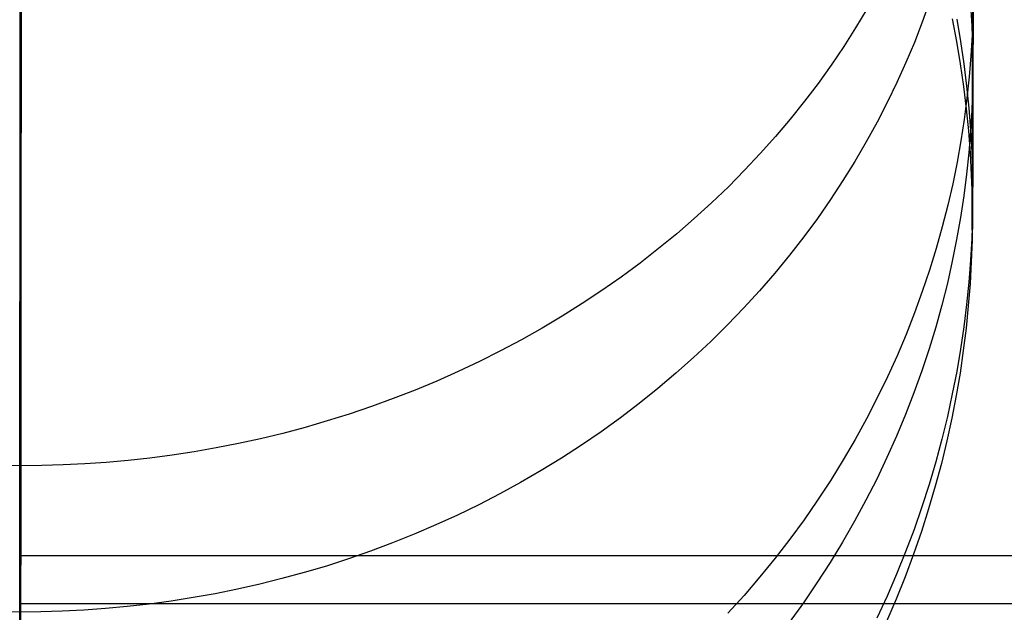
# Model space of a CAD drawing. Extents: x -37 to 483, y -973 to -253.
# Tile 56 of 197: x 223 to 236, y -960 to -952. Entities that reach past the tile are written whole.
import ezdxf

# ---------------------------------------------------------------- set-up
doc = ezdxf.new("R2010")
doc.units = 0
doc.layers.add('LIVELLO_03', color=5, linetype='CONTINUOUS')
doc.layers.add('PREDEFINITO', color=7, linetype='CONTINUOUS')

msp = doc.modelspace()

# ---------------------------------------------------------------- linework, layer by layer
at = {"layer": 'LIVELLO_03'}
for p, q in [((222.734, -951.81, 671.008), (222.735, -950.655, 672.307)), ((235.676, -951.459, 613.18), (235.675, -951.932, 614.444)), ((235.083, -951.569, 656.292), (234.985, -951.844, 656.402)), ((235.641, -951.61, 644.455), (235.657, -951.899, 644.512)), ((235.671, -952.042, 645.941), (235.672, -951.578, 647.249)), ((222.747, -951.683, 589.56), (222.747, -952.807, 590.78)), ((234.235, -951.666, 600.675), (234.081, -951.922, 600.533)), ((235.672, -951.738, 613.085), (235.663, -952.019, 612.99)), ((222.734, -952.952, 669.659), (222.734, -951.81, 671.008)), ((234.985, -951.844, 656.402), (234.878, -952.119, 656.512)), ((235.39, -951.797, 634.062), (235.449, -952.105, 634.068)), ((235.455, -951.802, 623.939), (235.507, -952.107, 623.892)), ((234.081, -951.922, 600.533), (233.919, -952.176, 600.393)), ((235.663, -952.019, 612.99), (235.646, -952.303, 612.894)), ((235.657, -951.899, 644.512), (235.667, -952.185, 644.568)), ((235.675, -951.932, 614.444), (235.674, -952.368, 615.72)), ((234.878, -952.119, 656.512), (234.764, -952.392, 656.622)), ((235.449, -952.105, 634.068), (235.501, -952.411, 634.074)), ((235.507, -952.107, 623.892), (235.551, -952.411, 623.845)), ((235.67, -952.469, 644.624), (235.671, -952.042, 645.941)), ((233.919, -952.176, 600.393), (233.749, -952.428, 600.254)), ((235.667, -952.185, 644.568), (235.67, -952.469, 644.624)), ((234.764, -952.392, 656.622), (234.641, -952.665, 656.731)), ((235.501, -952.411, 634.074), (235.545, -952.717, 634.08)), ((235.551, -952.411, 623.845), (235.588, -952.713, 623.799)), ((235.646, -952.303, 612.894), (235.623, -952.589, 612.797)), ((235.674, -952.368, 615.72), (235.674, -952.767, 617.006)), ((233.749, -952.428, 600.254), (233.571, -952.676, 600.117)), ((235.67, -952.469, 644.624), (235.666, -952.753, 644.68)), ((235.669, -952.852, 643.327), (235.67, -952.469, 644.624)), ((233.571, -952.676, 600.117), (233.386, -952.92, 599.982)), ((234.641, -952.665, 656.731), (234.511, -952.936, 656.84)), ((235.623, -952.589, 612.797), (235.593, -952.876, 612.699)), ((222.747, -952.807, 590.78), (222.746, -953.894, 592.025)), ((235.545, -952.717, 634.08), (235.582, -953.021, 634.086)), ((235.588, -952.713, 623.799), (235.618, -953.014, 623.753)), ((235.666, -952.753, 644.68), (235.657, -953.039, 644.737)), ((235.674, -952.767, 617.006), (235.673, -953.128, 618.303)), ((222.733, -954.057, 668.287), (222.734, -952.952, 669.659)), ((233.386, -952.92, 599.982), (233.193, -953.161, 599.849)), ((234.511, -952.936, 656.84), (234.372, -953.205, 656.947)), ((235.593, -952.876, 612.699), (235.556, -953.165, 612.601)), ((235.668, -953.198, 642.023), (235.669, -952.852, 643.327)), ((235.582, -953.021, 634.086), (235.612, -953.323, 634.092)), ((235.618, -953.014, 623.753), (235.641, -953.313, 623.707)), ((235.657, -953.039, 644.737), (235.64, -953.328, 644.794)), ((233.193, -953.161, 599.849), (232.993, -953.398, 599.719)), ((234.372, -953.205, 656.947), (234.226, -953.472, 657.054)), ((235.556, -953.165, 612.601), (235.511, -953.456, 612.503)), ((235.667, -953.508, 640.713), (235.668, -953.198, 642.023)), ((235.673, -953.128, 618.303), (235.672, -953.452, 619.608)), ((235.612, -953.323, 634.092), (235.635, -953.624, 634.097)), ((235.64, -953.328, 644.794), (235.617, -953.618, 644.851)), ((235.641, -953.313, 623.707), (235.657, -953.61, 623.661)), ((232.993, -953.398, 599.719), (232.786, -953.63, 599.59)), ((234.226, -953.472, 657.054), (234.072, -953.736, 657.16)), ((235.511, -953.456, 612.503), (235.459, -953.747, 612.404)), ((235.672, -953.452, 619.608), (235.672, -953.739, 620.922)), ((235.617, -953.618, 644.851), (235.586, -953.911, 644.909)), ((235.635, -953.624, 634.097), (235.651, -953.922, 634.103)), ((235.657, -953.61, 623.661), (235.667, -953.905, 623.616)), ((235.666, -953.782, 639.399), (235.667, -953.508, 640.713)), ((232.786, -953.63, 599.59), (232.572, -953.858, 599.464)), ((234.072, -953.736, 657.16), (233.909, -953.998, 657.265)), ((235.459, -953.747, 612.404), (235.4, -954.04, 612.305)), ((235.672, -953.739, 620.922), (235.671, -953.987, 622.243)), ((222.746, -953.894, 592.025), (222.745, -954.946, 593.294)), ((232.572, -953.858, 599.464), (232.352, -954.081, 599.341)), ((235.665, -954.02, 638.082), (235.666, -953.782, 639.399)), ((233.909, -953.998, 657.265), (233.739, -954.256, 657.368)), ((235.586, -953.911, 644.909), (235.549, -954.205, 644.967)), ((235.651, -953.922, 634.103), (235.661, -954.218, 634.109)), ((235.664, -954.221, 636.761), (235.665, -954.02, 638.082)), ((235.667, -953.905, 623.616), (235.67, -954.197, 623.571)), ((235.671, -953.987, 622.243), (235.67, -954.197, 623.571)), ((222.733, -955.123, 666.892), (222.733, -954.057, 668.287)), ((232.352, -954.081, 599.341), (232.124, -954.3, 599.221)), ((235.4, -954.04, 612.305), (235.332, -954.333, 612.205)), ((233.739, -954.256, 657.368), (233.562, -954.512, 657.471)), ((235.549, -954.205, 644.967), (235.504, -954.5, 645.025)), ((235.661, -954.218, 634.109), (235.664, -954.512, 634.114)), ((235.664, -954.385, 635.438), (235.664, -954.221, 636.761)), ((235.67, -954.197, 623.571), (235.666, -954.489, 623.526)), ((235.67, -954.197, 623.571), (235.669, -954.366, 624.878)), ((232.124, -954.3, 599.221), (231.89, -954.513, 599.103)), ((235.332, -954.333, 612.205), (235.258, -954.626, 612.106)), ((235.664, -954.512, 634.114), (235.664, -954.385, 635.438)), ((235.669, -954.366, 624.878), (235.668, -954.498, 626.189)), ((231.89, -954.513, 599.103), (231.651, -954.72, 598.989)), ((233.562, -954.512, 657.471), (233.376, -954.763, 657.571)), ((235.504, -954.5, 645.025), (235.452, -954.796, 645.083)), ((235.666, -954.489, 623.526), (235.657, -954.784, 623.481)), ((235.664, -954.512, 634.114), (235.661, -954.806, 634.12)), ((235.664, -954.602, 632.79), (235.664, -954.512, 634.114)), ((235.668, -954.498, 626.189), (235.667, -954.592, 627.504)), ((235.258, -954.626, 612.106), (235.175, -954.919, 612.006)), ((235.664, -954.655, 631.466), (235.664, -954.602, 632.79)), ((235.665, -954.671, 630.144), (235.664, -954.655, 631.466)), ((235.666, -954.65, 628.823), (235.665, -954.671, 630.144)), ((235.667, -954.592, 627.504), (235.666, -954.65, 628.823)), ((231.651, -954.72, 598.989), (231.405, -954.922, 598.877)), ((233.376, -954.763, 657.571), (233.184, -955.011, 657.671)), ((235.452, -954.796, 645.083), (235.393, -955.094, 645.142)), ((235.657, -954.784, 623.481), (235.64, -955.081, 623.435)), ((235.661, -954.806, 634.12), (235.651, -955.102, 634.126)), ((222.745, -954.946, 593.294), (222.744, -955.96, 594.588)), ((231.405, -954.922, 598.877), (231.153, -955.118, 598.769)), ((235.175, -954.919, 612.006), (235.085, -955.213, 611.907)), ((233.184, -955.011, 657.671), (232.984, -955.255, 657.768)), ((235.393, -955.094, 645.142), (235.326, -955.391, 645.201)), ((235.64, -955.081, 623.435), (235.617, -955.38, 623.389)), ((222.732, -956.151, 665.476), (222.733, -955.123, 666.892)), ((231.153, -955.118, 598.769), (230.897, -955.308, 598.664)), ((235.085, -955.213, 611.907), (234.986, -955.505, 611.808)), ((235.651, -955.102, 634.126), (235.634, -955.4, 634.132)), ((230.897, -955.308, 598.664), (230.635, -955.492, 598.563)), ((232.984, -955.255, 657.768), (232.776, -955.495, 657.864)), ((230.635, -955.492, 598.563), (230.368, -955.669, 598.465)), ((232.776, -955.495, 657.864), (232.562, -955.729, 657.958)), ((235.326, -955.391, 645.201), (235.251, -955.69, 645.26)), ((235.617, -955.38, 623.389), (235.587, -955.681, 623.343)), ((235.634, -955.4, 634.132), (235.611, -955.701, 634.137)), ((234.986, -955.505, 611.808), (234.88, -955.797, 611.709)), ((230.368, -955.669, 598.465), (230.097, -955.84, 598.37)), ((232.562, -955.729, 657.958), (232.341, -955.959, 658.05)), ((235.251, -955.69, 645.26), (235.168, -955.988, 645.319)), ((235.587, -955.681, 623.343), (235.549, -955.983, 623.297)), ((235.611, -955.701, 634.137), (235.581, -956.003, 634.143)), ((230.097, -955.84, 598.37), (229.822, -956.004, 598.279)), ((234.88, -955.797, 611.709), (234.766, -956.088, 611.61)), ((222.744, -955.96, 594.588), (222.744, -956.937, 595.905)), ((229.822, -956.004, 598.279), (229.542, -956.162, 598.192)), ((232.341, -955.959, 658.05), (232.114, -956.184, 658.14)), ((235.168, -955.988, 645.319), (235.078, -956.286, 645.377)), ((235.549, -955.983, 623.297), (235.505, -956.287, 623.25)), ((235.581, -956.003, 634.143), (235.543, -956.307, 634.149)), ((222.732, -957.139, 664.04), (222.732, -956.151, 665.476)), ((229.542, -956.162, 598.192), (229.26, -956.313, 598.109)), ((234.766, -956.088, 611.61), (234.644, -956.378, 611.512)), ((232.114, -956.184, 658.14), (231.88, -956.403, 658.228)), ((235.078, -956.286, 645.377), (234.979, -956.584, 645.436)), ((235.505, -956.287, 623.25), (235.453, -956.592, 623.203)), ((229.26, -956.313, 598.109), (228.973, -956.457, 598.03)), ((231.88, -956.403, 658.228), (231.64, -956.617, 658.314)), ((234.644, -956.378, 611.512), (234.513, -956.665, 611.414)), ((235.543, -956.307, 634.149), (235.499, -956.613, 634.155)), ((228.973, -956.457, 598.03), (228.684, -956.593, 597.954)), ((228.684, -956.593, 597.954), (228.393, -956.723, 597.882)), ((231.64, -956.617, 658.314), (231.394, -956.824, 658.397)), ((234.513, -956.665, 611.414), (234.375, -956.951, 611.317)), ((234.979, -956.584, 645.436), (234.873, -956.881, 645.495)), ((235.453, -956.592, 623.203), (235.393, -956.898, 623.156)), ((235.499, -956.613, 634.155), (235.447, -956.919, 634.161)), ((228.393, -956.723, 597.882), (228.098, -956.846, 597.815)), ((231.394, -956.824, 658.397), (231.142, -957.026, 658.478)), ((222.744, -956.937, 595.905), (222.743, -957.875, 597.245)), ((227.802, -956.961, 597.751), (227.504, -957.07, 597.691)), ((228.098, -956.846, 597.815), (227.802, -956.961, 597.751)), ((234.375, -956.951, 611.317), (234.229, -957.235, 611.221)), ((234.873, -956.881, 645.495), (234.758, -957.176, 645.553)), ((235.393, -956.898, 623.156), (235.326, -957.205, 623.109)), ((235.447, -956.919, 634.161), (235.387, -957.227, 634.167)), ((227.504, -957.07, 597.691), (227.205, -957.171, 597.635)), ((231.142, -957.026, 658.478), (230.886, -957.222, 658.556)), ((222.731, -958.088, 662.584), (222.732, -957.139, 664.04)), ((227.205, -957.171, 597.635), (226.905, -957.265, 597.583)), ((230.886, -957.222, 658.556), (230.624, -957.411, 658.632)), ((234.229, -957.235, 611.221), (234.074, -957.516, 611.125)), ((234.758, -957.176, 645.553), (234.636, -957.471, 645.611)), ((235.326, -957.205, 623.109), (235.251, -957.512, 623.062)), ((235.387, -957.227, 634.167), (235.32, -957.535, 634.173)), ((226.604, -957.352, 597.534), (226.302, -957.433, 597.49)), ((226.905, -957.265, 597.583), (226.604, -957.352, 597.534)), ((226.302, -957.433, 597.49), (226, -957.506, 597.45)), ((230.624, -957.411, 658.632), (230.357, -957.594, 658.705)), ((234.636, -957.471, 645.611), (234.505, -957.763, 645.669)), ((225.397, -957.631, 597.38), (225.097, -957.684, 597.351)), ((225.699, -957.572, 597.413), (225.397, -957.631, 597.38)), ((226, -957.506, 597.45), (225.699, -957.572, 597.413)), ((230.357, -957.594, 658.705), (230.086, -957.77, 658.776)), ((234.074, -957.516, 611.125), (233.912, -957.794, 611.031)), ((235.251, -957.512, 623.062), (235.169, -957.819, 623.014)), ((235.32, -957.535, 634.173), (235.245, -957.843, 634.179)), ((224.498, -957.769, 597.304), (224.201, -957.802, 597.285)), ((224.797, -957.73, 597.326), (224.498, -957.769, 597.304)), ((225.097, -957.684, 597.351), (224.797, -957.73, 597.326)), ((230.086, -957.77, 658.776), (229.81, -957.939, 658.844)), ((234.505, -957.763, 645.669), (234.367, -958.054, 645.727)), ((222.743, -957.875, 597.245), (222.456, -957.872, 597.246)), ((222.743, -957.875, 597.245), (222.742, -958.791, 598.634)), ((223.03, -957.872, 597.246), (222.743, -957.875, 597.245)), ((223.319, -957.863, 597.251), (223.03, -957.872, 597.246)), ((223.611, -957.849, 597.259), (223.319, -957.863, 597.251)), ((223.905, -957.829, 597.271), (223.611, -957.849, 597.259)), ((224.201, -957.802, 597.285), (223.905, -957.829, 597.271)), ((233.912, -957.794, 611.031), (233.742, -958.069, 610.938)), ((235.169, -957.819, 623.014), (235.078, -958.126, 622.967)), ((235.245, -957.843, 634.179), (235.163, -958.152, 634.185)), ((229.81, -957.939, 658.844), (229.531, -958.101, 658.909)), ((222.731, -958.995, 661.109), (222.731, -958.088, 662.584)), ((229.531, -958.101, 658.909), (229.248, -958.256, 658.971)), ((233.742, -958.069, 610.938), (233.565, -958.34, 610.846)), ((234.367, -958.054, 645.727), (234.221, -958.342, 645.783)), ((235.078, -958.126, 622.967), (234.98, -958.432, 622.92)), ((235.163, -958.152, 634.185), (235.072, -958.46, 634.191)), ((229.248, -958.256, 658.971), (228.962, -958.404, 659.03)), ((228.962, -958.404, 659.03), (228.672, -958.545, 659.087)), ((233.565, -958.34, 610.846), (233.38, -958.608, 610.755)), ((234.221, -958.342, 645.783), (234.066, -958.628, 645.84)), ((234.98, -958.432, 622.92), (234.874, -958.738, 622.873)), ((228.672, -958.545, 659.087), (228.381, -958.678, 659.14)), ((235.072, -958.46, 634.191), (234.974, -958.768, 634.197)), ((228.381, -958.678, 659.14), (228.086, -958.805, 659.191)), ((233.38, -958.608, 610.755), (233.187, -958.872, 610.665)), ((234.066, -958.628, 645.84), (233.904, -958.911, 645.896)), ((222.742, -958.791, 598.634), (222.741, -959.667, 600.044)), ((228.086, -958.805, 659.191), (227.79, -958.923, 659.238)), ((234.874, -958.738, 622.873), (234.759, -959.042, 622.826)), ((234.974, -958.768, 634.197), (234.867, -959.075, 634.203)), ((227.79, -958.923, 659.238), (227.492, -959.035, 659.283)), ((233.187, -958.872, 610.665), (232.987, -959.131, 610.577)), ((233.904, -958.911, 645.896), (233.734, -959.19, 645.951)), ((222.73, -959.862, 659.616), (222.731, -958.995, 661.109)), ((227.492, -959.035, 659.283), (227.193, -959.139, 659.325)), ((234.759, -959.042, 622.826), (234.637, -959.345, 622.78)), ((234.867, -959.075, 634.203), (234.753, -959.381, 634.209)), ((226.893, -959.236, 659.364), (226.591, -959.326, 659.4)), ((227.193, -959.139, 659.325), (226.893, -959.236, 659.364)), ((232.987, -959.131, 610.577), (232.78, -959.385, 610.491)), ((233.734, -959.19, 645.951), (233.556, -959.466, 646.005)), ((226.591, -959.326, 659.4), (226.29, -959.408, 659.433)), ((234.637, -959.345, 622.78), (234.507, -959.646, 622.734)), ((225.988, -959.483, 659.463), (225.686, -959.551, 659.491)), ((226.29, -959.408, 659.433), (225.988, -959.483, 659.463)), ((232.78, -959.385, 610.491), (232.566, -959.635, 610.406)), ((233.556, -959.466, 646.005), (233.371, -959.738, 646.059)), ((234.753, -959.381, 634.209), (234.631, -959.686, 634.215)), ((225.385, -959.612, 659.515), (225.084, -959.666, 659.537)), ((225.686, -959.551, 659.491), (225.385, -959.612, 659.515)), ((232.566, -959.635, 610.406), (232.345, -959.879, 610.323)), ((222.741, -959.667, 600.044), (222.74, -960.501, 601.476)), ((224.486, -959.754, 659.572), (224.188, -959.788, 659.586)), ((224.784, -959.713, 659.556), (224.486, -959.754, 659.572)), ((225.084, -959.666, 659.537), (224.784, -959.713, 659.556)), ((233.371, -959.738, 646.059), (233.178, -960.006, 646.112)), ((234.507, -959.646, 622.734), (234.368, -959.945, 622.688)), ((234.631, -959.686, 634.215), (234.5, -959.988, 634.221)), ((222.73, -959.862, 659.616), (222.443, -959.858, 659.615)), ((223.017, -959.859, 659.615), (222.73, -959.862, 659.616)), ((222.73, -960.686, 658.107), (222.73, -959.862, 659.616)), ((223.307, -959.85, 659.612), (223.017, -959.859, 659.615)), ((223.599, -959.836, 659.606), (223.307, -959.85, 659.612)), ((223.892, -959.815, 659.597), (223.599, -959.836, 659.606)), ((224.188, -959.788, 659.586), (223.892, -959.815, 659.597))]:
    msp.add_line(p, q, dxfattribs=at)
at = {"layer": 'PREDEFINITO'}
for p, q in [((235.676, -951.459, 613.18), (235.675, -951.932, 614.444)), ((235.671, -952.042, 645.941), (235.672, -951.578, 647.249)), ((235.675, -951.932, 614.444), (235.674, -952.368, 615.72)), ((235.67, -952.469, 644.624), (235.671, -952.042, 645.941)), ((235.674, -952.368, 615.72), (235.674, -952.767, 617.006)), ((235.669, -952.852, 643.327), (235.67, -952.469, 644.624)), ((235.674, -952.767, 617.006), (235.673, -953.128, 618.303)), ((235.668, -953.198, 642.023), (235.669, -952.852, 643.327)), ((235.667, -953.508, 640.713), (235.668, -953.198, 642.023)), ((235.673, -953.128, 618.303), (235.672, -953.452, 619.608)), ((235.672, -953.452, 619.608), (235.672, -953.739, 620.922)), ((235.666, -953.782, 639.399), (235.667, -953.508, 640.713)), ((235.672, -953.739, 620.922), (235.671, -953.987, 622.243)), ((235.665, -954.02, 638.082), (235.666, -953.782, 639.399)), ((235.664, -954.221, 636.761), (235.665, -954.02, 638.082)), ((235.671, -953.987, 622.243), (235.67, -954.197, 623.571)), ((235.664, -954.385, 635.438), (235.664, -954.221, 636.761)), ((235.67, -954.197, 623.571), (235.669, -954.366, 624.878)), ((235.664, -954.512, 634.114), (235.664, -954.385, 635.438)), ((235.669, -954.366, 624.878), (235.668, -954.498, 626.189)), ((235.664, -954.602, 632.79), (235.664, -954.512, 634.114)), ((235.668, -954.498, 626.189), (235.667, -954.592, 627.504)), ((235.664, -954.655, 631.466), (235.664, -954.602, 632.79)), ((235.665, -954.671, 630.144), (235.664, -954.655, 631.466)), ((235.666, -954.65, 628.823), (235.665, -954.671, 630.144)), ((235.667, -954.592, 627.504), (235.666, -954.65, 628.823)), ((390.854, -959.097, 140.674), (222.729, -959.097, 140.674)), ((469.793, -959.749, 117.312), (222.729, -959.749, 117.312))]:
    msp.add_line(p, q, dxfattribs=at)

doc.saveas('drawing.dxf')
